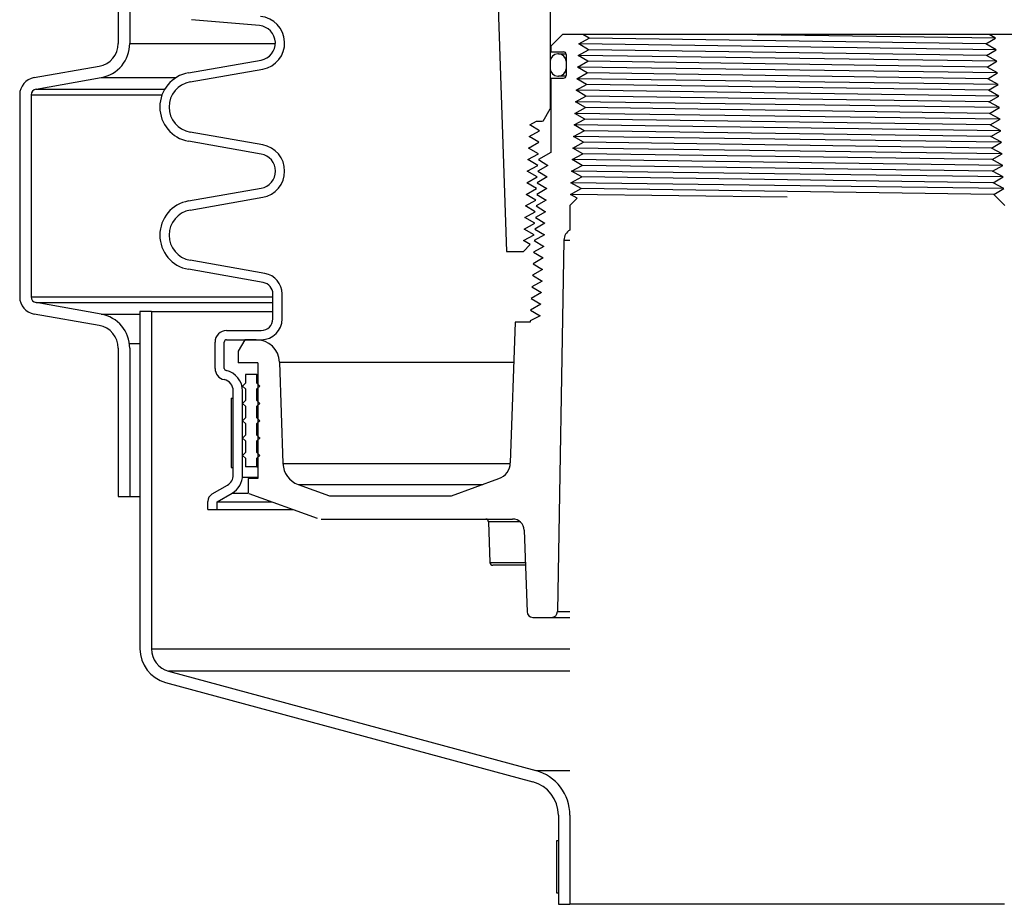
# Model space of a CAD drawing. Extents: x 1529 to 4201, y -422 to 622.
# Tile 200 of 256: x 2142 to 2153, y 103 to 112. Entities that reach past the tile are written whole.
import ezdxf

# ---------------------------------------------------------------- set-up
doc = ezdxf.new("R2010")
doc.units = 0
doc.header["$MEASUREMENT"] = 0
doc.layers.add('SPILL-BUCKET', color=1, linetype='CONTINUOUS')

msp = doc.modelspace()

# ---------------------------------------------------------------- linework, layer by layer
at = {"layer": 'SPILL-BUCKET', "color": 1, "linetype": 'Continuous'}
for p, q in [((2143.24954, 113.37732), (2143.24954, 112.17349)), ((2143.37445, 113.37732), (2143.37445, 112.17349)), ((2147.33971, 112.98549), (2147.44652, 109.92691)), ((2147.91822, 112.67503), (2147.91822, 111.46743)), ((2144.77671, 112.36479), (2144.04069, 112.42918)), ((2148.04963, 112.26881), (2147.92472, 112.1439)), ((2152.90831, 112.26881), (2148.04963, 112.26881)), ((2148.36322, 112.26881), (2148.27064, 112.26881)), ((2148.3366, 112.22953), (2148.27064, 112.26881)), ((2152.72962, 112.22953), (2152.65939, 112.26881)), ((2147.92472, 112.1439), (2147.92472, 112.08144)), ((2148.22484, 112.16707), (2148.3366, 112.22953)), ((2148.32998, 112.10461), (2148.22484, 112.16707)), ((2152.62465, 112.16707), (2152.72962, 112.22953)), ((2152.73658, 112.10461), (2152.62465, 112.16707)), ((2147.92472, 112.08144), (2148.06162, 112.08144)), ((2148.00816, 112.05971), (2147.99817, 112.05971)), ((2148.00816, 112.05971), (2148.01713, 112.05971)), ((2148.01713, 112.05971), (2148.04399, 112.05971)), ((2148.04399, 112.05971), (2148.08852, 112.05971)), ((2148.08911, 112.05396), (2148.08911, 111.82562)), ((2148.21788, 112.04216), (2148.32998, 112.10461)), ((2148.32336, 111.9797), (2148.21788, 112.04216)), ((2152.63127, 112.04216), (2152.73658, 112.10461)), ((2152.74354, 111.9797), (2152.63127, 112.04216)), ((2142.33948, 111.80339), (2143.04309, 111.92746)), ((2144.00828, 111.85525), (2144.79292, 111.9936)), ((2147.91822, 111.97976), (2147.91822, 111.89981)), ((2148.08811, 111.97976), (2148.08811, 111.89981)), ((2148.08835, 111.97976), (2148.08811, 111.97976)), ((2148.0891, 111.97976), (2148.08835, 111.97976)), ((2148.21093, 111.91724), (2148.32336, 111.9797)), ((2152.6379, 111.91724), (2152.74354, 111.9797)), ((2144.02563, 111.75684), (2144.81027, 111.89519)), ((2147.99817, 111.81987), (2148.00816, 111.81987)), ((2148.01713, 111.81987), (2148.00816, 111.81987)), ((2148.04396, 111.81987), (2148.01713, 111.81987)), ((2148.08846, 111.81987), (2148.04396, 111.81987)), ((2148.08811, 111.89981), (2148.08836, 111.89981)), ((2148.08836, 111.89981), (2148.08911, 111.89981)), ((2148.20397, 111.79233), (2148.31674, 111.85478)), ((2148.31674, 111.85478), (2148.21093, 111.91724)), ((2152.75049, 111.85478), (2152.6379, 111.91724)), ((2152.64452, 111.79233), (2152.75049, 111.85478)), ((2142.36117, 111.68038), (2143.06478, 111.80444)), ((2147.92472, 111.79813), (2147.92472, 110.99561)), ((2147.92472, 111.79813), (2148.06162, 111.79813)), ((2148.19701, 111.66741), (2148.31011, 111.72987)), ((2148.31011, 111.72987), (2148.20397, 111.79233)), ((2152.75745, 111.72987), (2152.64452, 111.79233)), ((2152.65114, 111.66741), (2152.75745, 111.72987)), ((2142.18464, 111.61887), (2142.18464, 109.43502)), ((2142.30956, 111.61887), (2142.30956, 109.43502)), ((2148.19006, 111.5425), (2148.30349, 111.60495)), ((2148.30349, 111.60495), (2148.19701, 111.66741)), ((2152.76441, 111.60495), (2152.65114, 111.66741)), ((2152.65776, 111.5425), (2152.76441, 111.60495)), ((2148.29687, 111.48004), (2148.19006, 111.5425)), ((2152.77137, 111.48004), (2152.65776, 111.5425)), ((2147.84015, 111.3322), (2147.91822, 111.46743)), ((2147.91822, 111.46743), (2147.91985, 111.46743)), ((2147.91985, 111.46743), (2147.92472, 111.46743)), ((2148.1831, 111.41758), (2148.29687, 111.48004)), ((2148.29025, 111.35513), (2148.1831, 111.41758)), ((2152.66438, 111.41758), (2152.77137, 111.48004)), ((2152.77832, 111.35513), (2152.66438, 111.41758)), ((2147.69719, 111.29267), (2147.76785, 111.3322)), ((2147.80215, 111.23021), (2147.69719, 111.29267)), ((2147.76785, 111.3322), (2147.83543, 111.3322)), ((2148.17614, 111.29267), (2148.29025, 111.35513)), ((2148.28363, 111.23021), (2148.17614, 111.29267)), ((2152.67101, 111.29267), (2152.77832, 111.35513)), ((2152.78528, 111.23021), (2152.67101, 111.29267)), ((2144.81027, 111.07721), (2144.02563, 111.21556)), ((2147.69031, 111.16775), (2147.80215, 111.23021)), ((2148.16918, 111.16775), (2148.28363, 111.23021)), ((2152.67763, 111.16775), (2152.78528, 111.23021)), ((2144.79292, 110.9788), (2144.00828, 111.11715)), ((2147.68343, 111.04284), (2147.79553, 111.1053)), ((2147.79553, 111.1053), (2147.69031, 111.16775)), ((2148.16223, 111.04284), (2148.277, 111.1053)), ((2148.277, 111.1053), (2148.16918, 111.16775)), ((2152.79224, 111.1053), (2152.67763, 111.16775)), ((2152.68425, 111.04284), (2152.79224, 111.1053)), ((2147.67654, 110.91792), (2147.78892, 110.98038)), ((2147.78892, 110.98038), (2147.68343, 111.04284)), ((2147.92472, 110.99561), (2147.79035, 110.91792)), ((2148.15527, 110.91792), (2148.27038, 110.98038)), ((2148.27038, 110.98038), (2148.16223, 111.04284)), ((2152.79919, 110.98038), (2152.68425, 111.04284)), ((2152.69087, 110.91792), (2152.79919, 110.98038)), ((2147.7823, 110.85547), (2147.67654, 110.91792)), ((2147.79035, 110.91792), (2147.89209, 110.85547)), ((2148.26376, 110.85547), (2148.15527, 110.91792)), ((2152.80615, 110.85547), (2152.69087, 110.91792)), ((2147.66966, 110.79301), (2147.7823, 110.85547)), ((2147.77569, 110.73055), (2147.66966, 110.79301)), ((2147.89209, 110.85547), (2147.78406, 110.79301)), ((2147.78406, 110.79301), (2147.88579, 110.73055)), ((2148.14831, 110.79301), (2148.26376, 110.85547)), ((2148.25714, 110.73055), (2148.14831, 110.79301)), ((2152.69749, 110.79301), (2152.80615, 110.85547)), ((2152.81311, 110.73055), (2152.69749, 110.79301)), ((2147.66278, 110.66809), (2147.77569, 110.73055)), ((2147.76907, 110.60564), (2147.66278, 110.66809)), ((2147.88579, 110.73055), (2147.77751, 110.66809)), ((2147.77751, 110.66809), (2147.8795, 110.60564)), ((2148.14136, 110.66809), (2148.25714, 110.73055)), ((2148.25051, 110.60564), (2148.14136, 110.66809)), ((2152.70412, 110.66809), (2152.81311, 110.73055)), ((2152.82007, 110.60564), (2152.70412, 110.66809)), ((2144.00828, 110.47139), (2144.79292, 110.60974)), ((2147.65589, 110.54318), (2147.76907, 110.60564)), ((2147.76246, 110.48072), (2147.65589, 110.54318)), ((2147.8795, 110.60564), (2147.77096, 110.54318)), ((2147.77096, 110.54318), (2147.87321, 110.48072)), ((2148.13473, 110.54318), (2148.25051, 110.60564)), ((2148.20923, 110.50055), (2148.13473, 110.54318)), ((2152.70978, 110.54263), (2152.82007, 110.60564)), ((2152.70978, 110.54263), (2152.83052, 110.4219)), ((2144.02563, 110.37298), (2144.81027, 110.51133)), ((2147.64901, 110.41827), (2147.76246, 110.48072)), ((2147.87321, 110.48072), (2147.76442, 110.41827)), ((2148.13058, 110.4219), (2148.20923, 110.50055)), ((2147.64213, 110.29335), (2147.75584, 110.35581)), ((2147.75584, 110.35581), (2147.64901, 110.41827)), ((2147.86692, 110.35581), (2147.75787, 110.29335)), ((2147.76442, 110.41827), (2147.86692, 110.35581)), ((2148.13058, 110.4219), (2148.13058, 110.15697)), ((2147.63524, 110.16844), (2147.74922, 110.23089)), ((2147.74922, 110.23089), (2147.64213, 110.29335)), ((2147.86063, 110.23089), (2147.75132, 110.16844)), ((2147.75787, 110.29335), (2147.86063, 110.23089)), ((2147.74261, 110.10598), (2147.63524, 110.16844)), ((2147.75132, 110.16844), (2147.85433, 110.10598)), ((2147.62863, 110.04352), (2147.74261, 110.10598)), ((2147.70208, 110.00079), (2147.62863, 110.04352)), ((2147.85433, 110.10598), (2147.74478, 110.04352)), ((2147.74478, 110.04352), (2147.84804, 109.98106)), ((2148.06522, 110.04934), (2147.99517, 106.03631)), ((2147.44652, 109.92691), (2147.62821, 109.92691)), ((2147.62821, 109.92691), (2147.70208, 110.00079)), ((2147.84804, 109.98106), (2147.73823, 109.91861)), ((2147.73823, 109.91861), (2147.84175, 109.85615)), ((2144.8344, 109.68909), (2144.02563, 109.8317)), ((2147.84175, 109.85615), (2147.73168, 109.79369)), ((2144.81705, 109.59068), (2144.00828, 109.73329)), ((2147.83546, 109.73124), (2147.72514, 109.66878)), ((2147.73168, 109.79369), (2147.83546, 109.73124)), ((2147.82917, 109.60632), (2147.71859, 109.54386)), ((2147.72514, 109.66878), (2147.82917, 109.60632)), ((2147.82288, 109.48141), (2147.71204, 109.41895)), ((2147.71859, 109.54386), (2147.82288, 109.48141)), ((2143.06478, 109.24945), (2142.36117, 109.37351)), ((2144.92027, 109.19774), (2144.92027, 109.46767)), ((2145.0202, 109.19774), (2145.0202, 109.46767)), ((2147.71204, 109.41895), (2147.81658, 109.35649)), ((2147.81658, 109.35649), (2147.7055, 109.29403)), ((2147.7055, 109.29403), (2147.81029, 109.23158)), ((2143.04309, 109.12643), (2142.33948, 109.2505)), ((2147.53887, 109.16156), (2147.48584, 107.6431)), ((2147.69937, 109.16156), (2147.53887, 109.16156)), ((2147.81029, 109.23158), (2147.69937, 109.17713)), ((2147.69937, 109.17713), (2147.69937, 109.16156)), ((2144.42061, 109.07282), (2144.79536, 109.07282)), ((2144.2957, 108.66406), (2144.2957, 108.94791)), ((2144.39563, 108.66406), (2144.39563, 108.94791)), ((2144.42061, 108.97289), (2144.79536, 108.97289)), ((2144.61765, 108.97289), (2144.54553, 108.84798)), ((2144.74147, 108.97289), (2144.61765, 108.97289)), ((2144.79536, 108.97289), (2144.80153, 108.97289)), ((2144.80153, 108.97289), (2144.82005, 108.97289)), ((2143.24954, 108.8804), (2143.24954, 107.27916)), ((2143.37445, 108.8804), (2143.37445, 107.27916)), ((2144.54553, 108.84798), (2144.54553, 108.72306)), ((2144.99115, 108.73178), (2145.02942, 107.63587)), ((2144.75638, 108.72306), (2144.54553, 108.72306)), ((2144.75638, 108.72306), (2144.75638, 107.47391)), ((2144.49306, 107.51139), (2144.49306, 108.41981)), ((2144.59299, 107.51139), (2144.59299, 108.41981)), ((2144.75638, 107.47391), (2144.65483, 107.47391)), ((2144.65483, 107.47391), (2144.65483, 107.3157)), ((2146.84882, 107.28654), (2147.36267, 107.47357)), ((2144.26434, 107.30722), (2144.4306, 107.40321)), ((2145.19365, 107.40982), (2145.53235, 107.28654)), ((2143.24954, 107.27916), (2143.37445, 107.27916)), ((2144.31756, 107.22255), (2144.48057, 107.31667)), ((2144.66182, 107.31266), (2145.39928, 107.04425)), ((2145.53235, 107.28654), (2146.84882, 107.28654)), ((2144.21763, 107.13864), (2144.21763, 107.2263)), ((2144.21763, 107.13864), (2144.31756, 107.13864)), ((2144.31756, 107.13864), (2144.31756, 107.22255)), ((2145.44201, 107.03671), (2147.51069, 107.03671)), ((2147.25832, 107.00657), (2147.25098, 107.00657)), ((2147.25098, 107.00657), (2147.26632, 106.56719)), ((2147.28022, 107.00657), (2147.25832, 107.00657)), ((2147.31642, 107.00657), (2147.28022, 107.00657)), ((2147.36644, 107.00657), (2147.31642, 107.00657)), ((2147.42963, 107.00657), (2147.36644, 107.00657)), ((2147.50517, 107.00657), (2147.42963, 107.00657)), ((2147.59211, 107.00657), (2147.50517, 107.00657)), ((2147.63552, 106.91616), (2147.66629, 106.03522)), ((2147.26632, 106.56719), (2147.27265, 106.56719)), ((2147.27265, 106.56719), (2147.29155, 106.56719)), ((2147.29155, 106.56719), (2147.32282, 106.56719)), ((2147.30512, 106.53705), (2147.29753, 106.53705)), ((2147.32776, 106.53705), (2147.30512, 106.53705)), ((2147.32282, 106.56719), (2147.3661, 106.56719)), ((2147.36514, 106.53705), (2147.32776, 106.53705)), ((2147.41674, 106.53705), (2147.36514, 106.53705)), ((2147.3661, 106.56719), (2147.42091, 106.56719)), ((2147.48185, 106.53705), (2147.41674, 106.53705)), ((2147.42091, 106.56719), (2147.48662, 106.56719)), ((2147.55955, 106.53705), (2147.48185, 106.53705)), ((2147.48662, 106.56719), (2147.56249, 106.56719)), ((2147.64877, 106.53705), (2147.55955, 106.53705)), ((2147.56249, 106.56719), (2147.64766, 106.56719)), ((2147.72871, 105.97494), (2147.93272, 105.97494))]:
    msp.add_line(p, q, dxfattribs=at)
at = {"layer": 'SPILL-BUCKET', "color": 8}
for p, q in [((2152.72962, 112.22953), (2149.89887, 112.26881)), ((2152.73658, 112.10461), (2148.22484, 112.16707)), ((2152.62465, 112.16707), (2148.3366, 112.22953)), ((2152.74354, 111.9797), (2148.21788, 112.04216)), ((2152.63127, 112.04216), (2148.32998, 112.10461)), ((2152.6379, 111.91724), (2148.32336, 111.9797)), ((2152.75049, 111.85478), (2148.21093, 111.91724)), ((2152.64452, 111.79233), (2148.31674, 111.85478)), ((2152.75745, 111.72987), (2148.20397, 111.79233)), ((2152.65114, 111.66741), (2148.31011, 111.72987)), ((2152.76441, 111.60495), (2148.19701, 111.66741)), ((2152.65776, 111.5425), (2148.30349, 111.60495)), ((2152.77137, 111.48004), (2148.19006, 111.5425)), ((2152.77832, 111.35513), (2148.1831, 111.41758)), ((2152.66438, 111.41758), (2148.29687, 111.48004)), ((2152.78528, 111.23021), (2148.17614, 111.29267)), ((2152.67101, 111.29267), (2148.29025, 111.35513)), ((2152.67763, 111.16775), (2148.28363, 111.23021)), ((2152.79224, 111.1053), (2148.16918, 111.16775)), ((2152.79919, 110.98038), (2148.16223, 111.04284)), ((2152.69087, 110.91792), (2148.27038, 110.98038)), ((2152.80615, 110.85547), (2148.15527, 110.91792)), ((2152.81311, 110.73055), (2148.14831, 110.79301)), ((2152.69749, 110.79301), (2148.26376, 110.85547)), ((2152.82007, 110.60564), (2148.14136, 110.66809)), ((2152.70412, 110.66809), (2148.25714, 110.73055)), ((2150.47897, 110.51189), (2148.13473, 110.54318)), ((2152.70921, 110.5432), (2148.25051, 110.60564))]:
    msp.add_line(p, q, dxfattribs=at)
at = {"layer": 'SPILL-BUCKET', "color": 7}
for p, q in [((2143.37445, 112.17349), (2144.94769, 112.17349)), ((2143.06478, 111.80444), (2143.87547, 111.80444)), ((2142.30956, 111.61887), (2143.72288, 111.61887)), ((2142.36117, 111.68038), (2143.75284, 111.68038)), ((2148.06522, 110.04934), (2148.13058, 110.04934)), ((2142.30956, 109.43502), (2144.92027, 109.43502)), ((2142.36117, 109.37351), (2144.92027, 109.37351)), ((2143.60867, 109.2778), (2144.92027, 109.2778)), ((2143.06478, 109.24945), (2143.48375, 109.24945)), ((2143.37074, 108.93303), (2143.48375, 108.93303)), ((2144.99115, 108.73178), (2147.52386, 108.73178)), ((2145.02942, 107.63587), (2147.48559, 107.63587)), ((2144.59179, 107.48812), (2144.75638, 107.48812)), ((2145.19365, 107.40982), (2147.18752, 107.40982)), ((2143.37445, 107.27916), (2143.48375, 107.27916)), ((2144.48057, 107.31667), (2144.65483, 107.31667)), ((2144.31756, 107.22255), (2144.9094, 107.22255)), ((2144.31756, 107.13864), (2145.13995, 107.13864)), ((2147.93272, 105.97494), (2148.13058, 105.97494)), ((2147.99517, 106.03631), (2148.13058, 106.03631)), ((2143.60867, 105.63431), (2148.13058, 105.63431)), ((2148.13058, 105.39299), (2143.79384, 105.39299)), ((2147.76024, 104.32015), (2148.13058, 104.32015))]:
    msp.add_line(p, q, dxfattribs=at)
at = {"layer": 'SPILL-BUCKET', "color": 8, "linetype": 'Continuous'}
msp.add_line((2152.68425, 111.04284), (2148.277, 111.1053), dxfattribs=at)
at = {"layer": 'SPILL-BUCKET', "linetype": 'Continuous'}
for p, q in [((2143.60867, 109.2778), (2143.48375, 109.2778)), ((2143.48375, 109.2778), (2143.48375, 105.63431)), ((2143.60867, 109.2778), (2143.60867, 105.63431)), ((2143.79384, 105.39299), (2147.76024, 104.32016)), ((2143.76151, 105.27233), (2147.72791, 104.19949)), ((2148.00566, 103.83752), (2148.00566, 102.87592)), ((2148.13058, 103.83752), (2148.13058, 102.87592)), ((2148.00566, 102.87592), (2148.13058, 102.87592)), ((2152.82737, 102.87592), (2148.13058, 102.87592))]:
    msp.add_line(p, q, dxfattribs=at)
at = {"layer": 'SPILL-BUCKET', "color": 7, "linetype": 'Continuous'}
for p, q in [((2144.62297, 108.59815), (2144.62297, 108.50446)), ((2144.74789, 108.59815), (2144.62297, 108.59815)), ((2144.74789, 108.50446), (2144.74789, 108.59815)), ((2144.74789, 108.59815), (2144.75002, 108.59815)), ((2144.75002, 108.59815), (2144.75639, 108.59815)), ((2144.62297, 108.50446), (2144.59175, 108.47323)), ((2144.59175, 108.47323), (2144.62297, 108.442)), ((2144.62297, 108.442), (2144.62297, 108.31709)), ((2144.77912, 108.47323), (2144.74789, 108.50446)), ((2144.74789, 108.50446), (2144.75002, 108.50446)), ((2144.74789, 108.442), (2144.77912, 108.47323)), ((2144.74789, 108.31709), (2144.74789, 108.442)), ((2144.74789, 108.442), (2144.75002, 108.442)), ((2144.75002, 108.50446), (2144.75639, 108.50446)), ((2144.75002, 108.442), (2144.75639, 108.442)), ((2144.46808, 108.34094), (2144.49306, 108.34094)), ((2144.46808, 108.34094), (2144.46808, 107.59145)), ((2144.49306, 107.59145), (2144.49306, 108.34094)), ((2144.62297, 108.31709), (2144.59175, 108.28586)), ((2144.77912, 108.28586), (2144.74789, 108.31709)), ((2144.74789, 108.31709), (2144.75002, 108.31709)), ((2144.75002, 108.31709), (2144.75639, 108.31709)), ((2144.59175, 108.28586), (2144.62297, 108.25463)), ((2144.62297, 108.25463), (2144.62297, 108.12972)), ((2144.74789, 108.25463), (2144.77912, 108.28586)), ((2144.74789, 108.12972), (2144.74789, 108.25463)), ((2144.74789, 108.25463), (2144.75002, 108.25463)), ((2144.75002, 108.25463), (2144.75639, 108.25463)), ((2144.62297, 108.12972), (2144.59175, 108.09849)), ((2144.59175, 108.09849), (2144.62297, 108.06726)), ((2144.74789, 108.12972), (2144.75002, 108.12972)), ((2144.77912, 108.09849), (2144.74789, 108.12972)), ((2144.74789, 108.06726), (2144.77912, 108.09849)), ((2144.75002, 108.12972), (2144.75639, 108.12972)), ((2144.62297, 108.06726), (2144.62297, 107.94234)), ((2144.74789, 108.06726), (2144.75002, 108.06726)), ((2144.74789, 107.94234), (2144.74789, 108.06726)), ((2144.75002, 108.06726), (2144.75639, 108.06726)), ((2144.62297, 107.94234), (2144.59175, 107.91112)), ((2144.59175, 107.91112), (2144.62297, 107.87989)), ((2144.74789, 107.94234), (2144.75002, 107.94234)), ((2144.77912, 107.91112), (2144.74789, 107.94234)), ((2144.74789, 107.87989), (2144.77912, 107.91112)), ((2144.75002, 107.94234), (2144.75639, 107.94234)), ((2144.77465, 107.91558), (2144.77654, 107.90854)), ((2144.62297, 107.87989), (2144.62297, 107.75497)), ((2144.74789, 107.87989), (2144.75002, 107.87989)), ((2144.74789, 107.75497), (2144.74789, 107.87989)), ((2144.75002, 107.87989), (2144.75639, 107.87989)), ((2144.62297, 107.75497), (2144.59175, 107.72374)), ((2144.59175, 107.72374), (2144.62297, 107.69251)), ((2144.62297, 107.69251), (2144.62297, 107.59883)), ((2144.74789, 107.75497), (2144.75002, 107.75497)), ((2144.77912, 107.72374), (2144.74789, 107.75497)), ((2144.74789, 107.69251), (2144.77912, 107.72374)), ((2144.74789, 107.69251), (2144.75002, 107.69251)), ((2144.74789, 107.59883), (2144.74789, 107.69251)), ((2144.75002, 107.75497), (2144.75639, 107.75497)), ((2144.75002, 107.69251), (2144.75639, 107.69251)), ((2144.46808, 107.59145), (2144.49306, 107.59145)), ((2144.74789, 107.59883), (2144.62297, 107.59883)), ((2144.74789, 107.59883), (2144.75002, 107.59883)), ((2144.75002, 107.59883), (2144.75639, 107.59883)), ((2148.00566, 103.56296), (2147.98568, 103.56296)), ((2147.98568, 103.56296), (2147.98568, 103.00084)), ((2148.00566, 103.56296), (2148.00566, 103.00084)), ((2147.98568, 103.00084), (2148.00566, 103.00084))]:
    msp.add_line(p, q, dxfattribs=at)
at = {"layer": 'SPILL-BUCKET', "color": 1, "linetype": 'Continuous'}
for centre, radius, start, end in [((2144.76038, 112.17813), 0.2873, 280, 85), ((2144.76038, 112.17813), 0.18737, 280, 85), ((2142.99971, 112.17349), 0.24983, 279.999999, 0), ((2142.99971, 112.17349), 0.37474, 280, 0), ((2147.99817, 111.97976), 0.07995, 90, 180), ((2148.00816, 111.97976), 0.07995, 0, 90), ((2148.06162, 112.05396), 0.02748, 0, 90), ((2144.07335, 111.4862), 0.37474, 100, 260), ((2147.99817, 111.89981), 0.07995, 180, 270), ((2148.00816, 111.89981), 0.07995, 270, 0), ((2148.06162, 111.82562), 0.02748, 270, 0), ((2142.37201, 111.61887), 0.18737, 100, 180), ((2144.07335, 111.4862), 0.27481, 100, 260), ((2142.37201, 111.61887), 0.06246, 99.999999, 180), ((2144.76038, 110.79427), 0.2873, 280, 80), ((2144.76038, 110.79427), 0.18737, 280, 80), ((2144.07335, 110.10234), 0.37474, 100, 260), ((2144.07335, 110.10234), 0.27481, 100, 260), ((2148.19011, 110.04716), 0.12491, 118.464605, 179), ((2144.79536, 109.46767), 0.22485, 0, 80), ((2144.79536, 109.46767), 0.12491, 0, 80.000001), ((2142.37201, 109.43502), 0.18737, 180, 260), ((2142.37201, 109.43502), 0.06246, 180, 260.000001), ((2142.99971, 108.8804), 0.37474, 0, 80), ((2144.79536, 109.19774), 0.12491, 270, 0), ((2144.79536, 109.19774), 0.22485, 270, 0), ((2142.99971, 108.8804), 0.24983, 0, 80.000001), ((2144.42061, 108.94791), 0.12491, 90, 180), ((2144.42061, 108.94791), 0.02498, 90, 180), ((2144.74147, 108.72306), 0.24983, 2, 90), ((2144.42061, 108.66406), 0.12491, 180, 257.877648), ((2144.42061, 108.66406), 0.02498, 180, 257.877647), ((2144.36815, 108.41981), 0.22485, 0, 77.877648), ((2144.36815, 108.41981), 0.12491, 0, 77.877648), ((2145.27909, 107.64459), 0.24983, 182, 249.999999), ((2147.29858, 107.64964), 0.18737, 290, 358), ((2144.36815, 107.51139), 0.12491, 300, 0), ((2144.36815, 107.51139), 0.22485, 300, 0), ((2144.31106, 107.2263), 0.09344, 119.999999, 180), ((2147.21977, 107.00548), 0.03123, 2, 90), ((2147.51069, 106.9118), 0.12491, 2, 90), ((2147.29753, 106.56828), 0.03123, 182, 270), ((2147.72871, 106.0374), 0.06246, 182, 270), ((2147.93272, 106.0374), 0.06246, 270, 359)]:
    msp.add_arc(centre, radius, start, end, dxfattribs=at)
at = {"layer": 'SPILL-BUCKET', "linetype": 'Continuous'}
for centre, radius, start, end in [((2143.8585, 105.63431), 0.37474, 180, 255.000001), ((2143.8585, 105.63431), 0.24983, 180, 255), ((2147.63092, 103.83752), 0.49966, 0, 75), ((2147.63092, 103.83752), 0.37474, 0, 75.000001)]:
    msp.add_arc(centre, radius, start, end, dxfattribs=at)

doc.saveas('drawing.dxf')
